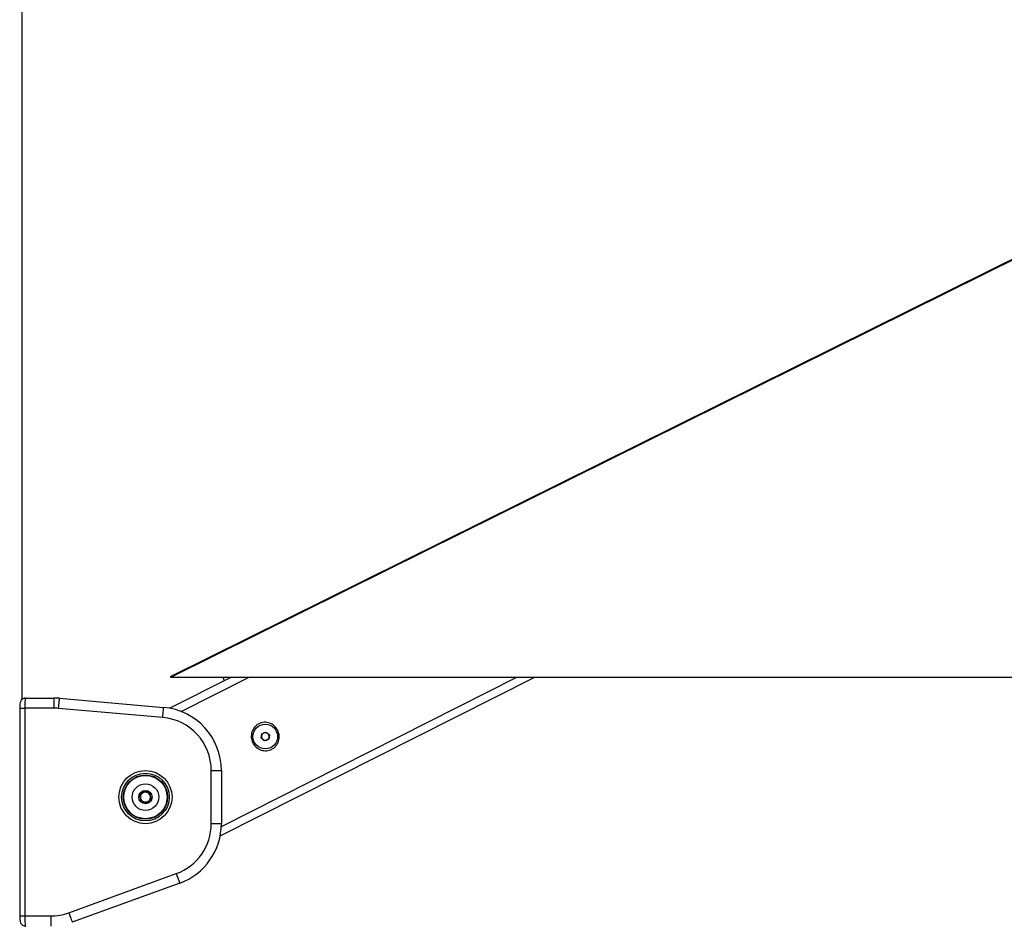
# Model space of a CAD drawing. Header units: millimetres. Extents: x 20 to 26059, y 28 to 17638.
# Tile 30 of 73: x 9226 to 10004, y 6576 to 7288. Entities that reach past the tile are written whole.
import ezdxf

# ---------------------------------------------------------------- set-up
doc = ezdxf.new("R2010")
doc.units = ezdxf.units.MM

msp = doc.modelspace()

# ---------------------------------------------------------------- linework, layer by layer
at = {"color": 8, "linetype": 'Continuous', "lineweight": 25, "ltscale": 2}
for p, q in [((9228.01, 6751.65), (9228.01, 7922.4)), ((9353.53, 6742.19), (9407.27, 6769.33)), ((9385.4, 6651.5), (9618.7, 6769.33)), ((9226.18, 6744.77), (9230.18, 6744.77)), ((9226.18, 6580.77), (9230.18, 6580.77))]:
    msp.add_line(p, q, dxfattribs=at)
at = {"color": 7, "linetype": 'Continuous', "lineweight": 25, "ltscale": 2}
for p, q in [((9228.02, 6751.66), (9228.02, 7922.39)), ((10692.24, 7437.23), (9344.85, 6769.4)), ((9344.53, 6744.75), (9393.21, 6769.33)), ((9345.79, 6769.33), (10019.57, 6769.33)), ((9384.49, 6643.94), (9632.77, 6769.33)), ((9386.78, 6768.33), (9387.68, 6766.54)), ((9229.46, 6752.77), (9230.81, 6752.77)), ((9230.81, 6752.77), (9253.26, 6752.77)), ((9253.26, 6744.77), (9253.26, 6752.77)), ((9257.62, 6752.58), (9339.8, 6745.39)), ((9226.18, 6744.77), (9226.18, 6580.77)), ((9230.18, 6744.77), (9230.18, 6580.77)), ((9253.26, 6744.77), (9230.18, 6744.77)), ((9339.1, 6737.42), (9256.92, 6744.61)), ((9416.83, 6721.14), (9417.36, 6724.57)), ((9417.36, 6724.57), (9420.59, 6725.82)), ((9420.59, 6725.82), (9423.29, 6723.65)), ((9419.53, 6718.97), (9416.83, 6721.14)), ((9422.76, 6720.23), (9419.53, 6718.97)), ((9423.29, 6723.65), (9422.76, 6720.23)), ((9377.44, 6653.64), (9377.44, 6695.58)), ((9377.44, 6695.58), (9385.44, 6695.58)), ((9385.44, 6695.58), (9385.44, 6653.64)), ((9321.06, 6676.05), (9324.5, 6679.13)), ((9323.67, 6678.39), (9325.79, 6678.71)), ((9324.5, 6679.13), (9328.89, 6677.68)), ((9327.83, 6678.03), (9329.16, 6676.36)), ((9328.89, 6677.68), (9329.83, 6673.16)), ((9322, 6671.53), (9321.06, 6676.05)), ((9321.28, 6674.96), (9322.07, 6676.96)), ((9323.06, 6671.18), (9321.72, 6672.86)), ((9326.39, 6670.09), (9322, 6671.53)), ((9327.22, 6670.83), (9325.1, 6670.51)), ((9329.83, 6673.16), (9326.39, 6670.09)), ((9329.6, 6674.26), (9328.82, 6672.26)), ((9377.44, 6653.64), (9385.44, 6653.64)), ((9264.99, 6583.3), (9349.81, 6614.17)), ((9352.54, 6606.65), (9267.73, 6575.78)), ((9230.18, 6580.77), (9250.63, 6580.77)), ((9250.63, 6580.77), (9250.63, 6572.77))]:
    msp.add_line(p, q, dxfattribs=at)
at = {"color": 8, "linetype": 'Continuous', "lineweight": 25, "ltscale": 2, "flags": 128}
msp.add_lwpolyline([(10692.82, 7437.02), (9515.41, 6853.41), (9345.79, 6769.33)], dxfattribs=at)
at = {"color": 7, "linetype": 'Continuous', "lineweight": 25, "ltscale": 2, "flags": 128}
for points in [[(9388.73, 6769.31), (9388.05, 6768.97), (9387.11, 6768.49), (9386.78, 6768.33)], [(9256.92, 6744.61), (9257.06, 6746.16), (9257.19, 6747.66), (9257.31, 6749.04), (9257.41, 6750.24), (9257.5, 6751.23), (9257.56, 6751.97), (9257.6, 6752.42), (9257.62, 6752.58)], [(9339.1, 6737.42), (9339.24, 6738.97), (9339.37, 6740.47), (9339.49, 6741.85), (9339.6, 6743.05), (9339.68, 6744.04), (9339.75, 6744.78), (9339.79, 6745.23), (9339.8, 6745.39)], [(9349.81, 6614.17), (9350.34, 6612.7), (9350.86, 6611.29), (9351.33, 6610), (9351.74, 6608.86), (9352.08, 6607.92), (9352.34, 6607.23), (9352.49, 6606.8), (9352.54, 6606.65)], [(9264.99, 6583.3), (9265.53, 6581.83), (9266.04, 6580.42), (9266.51, 6579.12), (9266.93, 6577.99), (9267.27, 6577.05), (9267.52, 6576.36), (9267.68, 6575.93), (9267.73, 6575.78)]]:
    msp.add_lwpolyline(points, dxfattribs=at)
at = {"color": 7, "linetype": 'Continuous', "lineweight": 25, "ltscale": 4}
for centre, radius in [((9420.06, 6722.4), 9.75), ((9325.44, 6674.61), 21), ((9325.44, 6674.61), 18.8), ((9325.44, 6674.61), 17.5), ((9325.44, 6674.61), 17.1), ((9325.44, 6674.61), 10.5), ((9325.44, 6674.61), 5.25)]:
    msp.add_circle(centre, radius, dxfattribs=at)
for centre, radius, start, end in [((9253.26, 6702.77), 50, 85, 90), ((9253.26, 6702.77), 42, 85, 90), ((9335.44, 6695.58), 50, 0, 85), ((9335.44, 6695.58), 42, 0, 85), ((9420.06, 6722.4), 3, 111.21561, 171.21561), ((9420.06, 6722.4), 3, 51.21561, 111.21561), ((9420.06, 6722.4), 3, 351.21561, 51.21561), ((9420.06, 6722.4), 3, 171.21561, 231.21561), ((9420.06, 6722.4), 3, 231.21561, 291.21561), ((9420.06, 6722.4), 3, 291.21561, 351.21561), ((9325.44, 6674.61), 4, 131.76783, 191.76783), ((9325.44, 6674.61), 4, 71.76783, 131.76783), ((9325.44, 6674.61), 4, 11.76783, 71.76783), ((9325.44, 6674.61), 4, 191.76783, 251.76783), ((9325.44, 6674.61), 4, 251.76783, 311.76783), ((9325.44, 6674.61), 4, 311.76783, 11.76783), ((9335.44, 6653.64), 42, 290, 0), ((9335.44, 6653.64), 50, 290, 0), ((9250.63, 6622.77), 42, 270, 290)]:
    msp.add_arc(centre, radius, start, end, dxfattribs=at)
at = {"color": 7, "linetype": 'Continuous', "lineweight": 25, "ltscale": 2}
for points, knots in [([(9345.79, 6769.33), (9345.6, 6769.33), (9344.94, 6769.33), (9344.91, 6769.33), (9344.89, 6769.33)], [0, 0, 0, 0, 0.288981, 1, 1, 1, 1]), ([(9230.73, 6752.73), (9230.66, 6752.74), (9230.1, 6752.82), (9229.14, 6752.47), (9228.1, 6751.82), (9227.39, 6751.02), (9226.91, 6750.15), (9226.6, 6749.21), (9226.37, 6748.06), (9226.21, 6746.53), (9226.19, 6745.34), (9226.18, 6744.77)], [0, 0, 0, 0, 0.0209374, 0.1520921, 0.2585507, 0.3539821, 0.4457746, 0.5483249, 0.6854587, 0.8484274, 1, 1, 1, 1]), ([(9230.81, 6752.77), (9230.74, 6752.68), (9230.6, 6752.5), (9230.41, 6751.09), (9230.26, 6749.02), (9230.19, 6746.78), (9230.18, 6745.33), (9230.18, 6744.77)], [0, 0, 0, 0, 0.217101, 0.434578, 0.651625, 0.866741, 1, 1, 1, 1]), ([(9429.88, 6727.36), (9430.4, 6725.97), (9431.43, 6723.19), (9430.87, 6718.7), (9429.1, 6715.44), (9427.01, 6713.43), (9425.18, 6712.26), (9423.15, 6711.48), (9420.3, 6711), (9416.61, 6711.49), (9412.74, 6713.75), (9409.98, 6717.31), (9408.75, 6721.64), (9409.24, 6726.09), (9411.03, 6729.35), (9413.11, 6731.37), (9414.94, 6732.54), (9416.97, 6733.32), (9419.84, 6733.8), (9423.5, 6733.29), (9427.45, 6731.08), (9429.07, 6728.6), (9429.88, 6727.36)], [0, 0, 0, 0, 0.063126, 0.125874, 0.18804, 0.218978, 0.250026, 0.2809, 0.311979, 0.374047, 0.436742, 0.500168, 0.563278, 0.625955, 0.688046, 0.719143, 0.750062, 0.781026, 0.812104, 0.874212, 0.936896, 1, 1, 1, 1]), ([(9226.18, 6580.77), (9226.18, 6580.75), (9226.17, 6580.12), (9226.23, 6578.85), (9226.42, 6577.09), (9226.72, 6575.75), (9227.44, 6574.41), (9228.4, 6573.47), (9229.57, 6572.85), (9230.43, 6572.83), (9230.81, 6572.82)], [0, 0, 0, 0, 0.005042, 0.166253, 0.333867, 0.536654, 0.655675, 0.772022, 0.899022, 1, 1, 1, 1]), ([(9230.18, 6580.77), (9230.18, 6579.88), (9230.2, 6578.1), (9230.31, 6575.72), (9230.47, 6573.91), (9230.65, 6572.92), (9230.76, 6572.81), (9230.81, 6572.77)], [0, 0, 0, 0, 0.212248, 0.424023, 0.636455, 0.850954, 1, 1, 1, 1])]:
    msp.add_open_spline(points, degree=3, knots=knots, dxfattribs=at)

doc.saveas('drawing.dxf')
